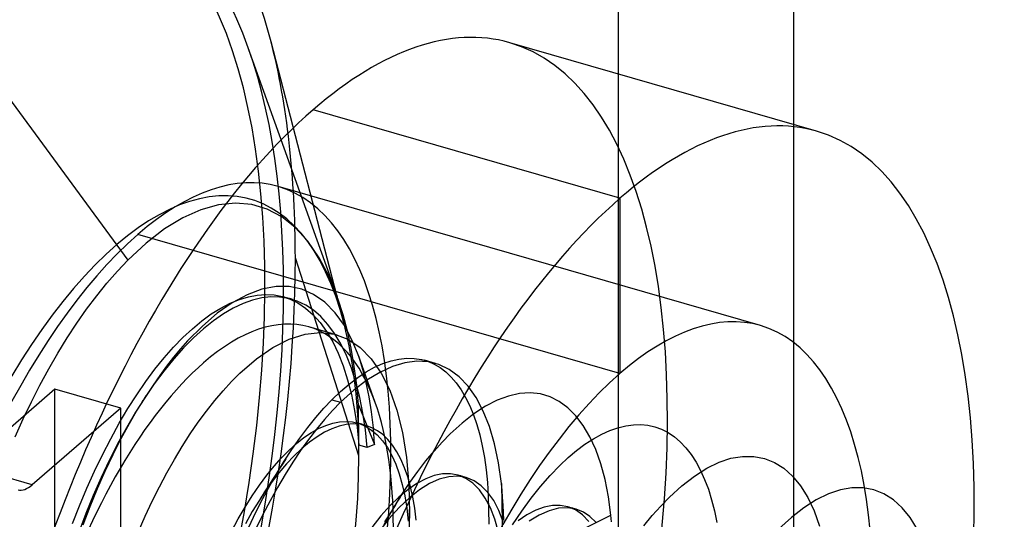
# Model space of a CAD drawing. Header units: millimetres. Extents: x -24 to 80, y -43 to 164.
# Tile 11 of 223: x -21.41 to -17.52, y 12.58 to 14.56. Entities that reach past the tile are written whole.
import ezdxf

# ---------------------------------------------------------------- set-up
doc = ezdxf.new("R2010")
doc.units = ezdxf.units.MM
doc.layers.add('MAIN-1', color=7, linetype='Continuous')
doc.layers.add('MAIN-2', color=7, linetype='Continuous')

msp = doc.modelspace()

# ---------------------------------------------------------------- linework, layer by layer
at = {"layer": 'MAIN-1'}
for p, q in [((-20.4494, 12.6874), (-20.4524, 12.683)), ((-20.4643, 12.6648), (-20.4673, 12.6602)), ((-20.4613, 12.6694), (-20.4643, 12.6648)), ((-20.4584, 12.674), (-20.4613, 12.6694)), ((-20.4554, 12.6785), (-20.4584, 12.674)), ((-20.4524, 12.683), (-20.4554, 12.6785)), ((-19.9107, 12.6717), (-19.9095, 12.6735)), ((-19.9095, 12.6735), (-19.9084, 12.6754)), ((-19.9084, 12.6754), (-19.9072, 12.6772)), ((-19.9072, 12.6772), (-19.9061, 12.679)), ((-19.9061, 12.679), (-19.9049, 12.6808)), ((-19.9049, 12.6808), (-19.9037, 12.6826))]:
    msp.add_line(p, q, dxfattribs=at)
at = {"layer": 'MAIN-2'}
for p, q in [((-19.0474, 6.2635), (-19.0474, 20.9859)), ((-18.3546, 6.0635), (-18.3546, 20.7859)), ((-21.8263, 14.7531), (-20.9863, 13.6099)), ((-20.1588, 13.4642), (-20.5108, 14.4492)), ((-20.1322, 13.3574), (-20.4211, 14.4734)), ((-18.2655, 14.1194), (-19.478, 14.4694)), ((-19.0421, 13.8541), (-20.2546, 14.2041)), ((-18.4874, 13.3508), (-20.3927, 13.9008)), ((-19.0421, 13.8541), (-19.0421, 13.1613)), ((-20.6287, 13.8282), (-20.698, 13.8088)), ((-20.5616, 13.835), (-20.6287, 13.8282)), ((-20.4971, 13.8294), (-20.5616, 13.835)), ((-20.4362, 13.8114), (-20.4971, 13.8294)), ((-20.7691, 13.7769), (-20.8414, 13.7327)), ((-20.698, 13.8088), (-20.7691, 13.7769)), ((-20.3788, 13.7813), (-20.4362, 13.8114)), ((-20.3251, 13.7391), (-20.3788, 13.7813)), ((-20.2755, 13.6849), (-20.3251, 13.7391)), ((-19.0421, 13.1613), (-20.9474, 13.7113)), ((-20.8414, 13.7327), (-20.914, 13.6769)), ((-20.914, 13.6769), (-20.9863, 13.6099)), ((-20.2303, 13.6189), (-20.2755, 13.6849)), ((-20.0736, 12.836), (-20.325, 13.6182)), ((-20.1901, 13.5417), (-20.2303, 13.6189)), ((-21.0281, 13.5658), (-20.9863, 13.6099)), ((-21.0693, 13.5187), (-21.0281, 13.5658)), ((-20.1552, 13.4542), (-20.1901, 13.5417)), ((-21.1099, 13.4685), (-21.0693, 13.5187)), ((-20.4011, 13.5047), (-20.457, 13.4941)), ((-20.349, 13.5048), (-20.4011, 13.5047)), ((-20.3, 13.4945), (-20.349, 13.5048)), ((-21.1498, 13.4156), (-21.1099, 13.4685)), ((-20.5154, 13.4728), (-20.5744, 13.441)), ((-20.5462, 13.4541), (-20.5103, 13.4649)), ((-20.457, 13.4941), (-20.5154, 13.4728)), ((-20.5103, 13.4649), (-20.4753, 13.4714)), ((-20.4753, 13.4714), (-20.4414, 13.4736)), ((-20.4223, 13.464), (-20.4575, 13.4598)), ((-20.4414, 13.4736), (-20.4083, 13.4716)), ((-20.3878, 13.4634), (-20.4223, 13.464)), ((-20.4083, 13.4716), (-20.3763, 13.4654)), ((-20.3523, 13.4578), (-20.3878, 13.4634)), ((-20.3763, 13.4654), (-20.3452, 13.455)), ((-20.3652, 13.4623), (-20.3707, 13.4639)), ((-20.2531, 13.4741), (-20.3, 13.4945)), ((-20.2087, 13.443), (-20.2531, 13.4741)), ((-20.5744, 13.441), (-20.6335, 13.3995)), ((-20.6199, 13.4197), (-20.5828, 13.439)), ((-20.5828, 13.439), (-20.5462, 13.4541)), ((-20.5313, 13.4374), (-20.5701, 13.4192)), ((-20.4937, 13.4509), (-20.5313, 13.4374)), ((-20.4575, 13.4598), (-20.4937, 13.4509)), ((-20.3597, 13.4608), (-20.3652, 13.4623)), ((-20.3542, 13.4592), (-20.3597, 13.4608)), ((-20.3487, 13.4576), (-20.3542, 13.4592)), ((-20.3175, 13.4473), (-20.3523, 13.4578)), ((-20.3432, 13.456), (-20.3487, 13.4576)), ((-20.3452, 13.455), (-20.3153, 13.4402)), ((-20.3377, 13.4544), (-20.3432, 13.456)), ((-20.2842, 13.4318), (-20.3175, 13.4473)), ((-20.3153, 13.4402), (-20.2843, 13.4193)), ((-20.2529, 13.4114), (-20.2842, 13.4318)), ((-20.1678, 13.4011), (-20.2087, 13.443)), ((-20.1359, 13.3932), (-20.1552, 13.4542)), ((-21.1887, 13.3599), (-21.1498, 13.4156)), ((-20.6946, 13.369), (-20.6572, 13.3964)), ((-20.6335, 13.3995), (-20.6925, 13.3488)), ((-20.6572, 13.3964), (-20.6199, 13.4197)), ((-20.6093, 13.3966), (-20.6485, 13.3696)), ((-20.5701, 13.4192), (-20.6093, 13.3966)), ((-20.2843, 13.4193), (-20.2548, 13.3933)), ((-20.2548, 13.3933), (-20.2271, 13.3625)), ((-20.2237, 13.386), (-20.2529, 13.4114)), ((-20.1961, 13.3555), (-20.2237, 13.386)), ((-20.1313, 13.3503), (-20.1678, 13.4011)), ((-20.1189, 13.3287), (-20.1359, 13.3932)), ((-21.2267, 13.3019), (-21.1887, 13.3599)), ((-20.6925, 13.3488), (-20.751, 13.2896)), ((-20.732, 13.3379), (-20.6946, 13.369)), ((-20.6485, 13.3696), (-20.6877, 13.3382)), ((-20.2271, 13.3625), (-20.2013, 13.3269)), ((-20.17, 13.3198), (-20.1961, 13.3555)), ((-20.1, 13.2919), (-20.1313, 13.3503)), ((-20.7692, 13.3031), (-20.732, 13.3379)), ((-20.6877, 13.3382), (-20.727, 13.3025)), ((-20.3491, 13.2968), (-20.2868, 13.3163)), ((-20.2868, 13.3163), (-20.227, 13.3226)), ((-20.1601, 13.3132), (-20.2715, 13.3454)), ((-20.227, 13.3226), (-20.1708, 13.3161)), ((-20.2013, 13.3269), (-20.1775, 13.2866)), ((-20.1708, 13.3161), (-20.1182, 13.2967)), ((-20.1456, 13.2789), (-20.17, 13.3198)), ((-20.1043, 13.2606), (-20.1189, 13.3287)), ((-21.2637, 13.2418), (-21.2267, 13.3019)), ((-20.8064, 13.2648), (-20.7692, 13.3031)), ((-20.751, 13.2896), (-20.7788, 13.2583)), ((-20.727, 13.3025), (-20.7665, 13.2625)), ((-20.4133, 13.2643), (-20.3491, 13.2968)), ((-20.1775, 13.2866), (-20.1557, 13.2414)), ((-20.1231, 13.2328), (-20.1456, 13.2789)), ((-20.1182, 13.2967), (-20.0694, 13.2644)), ((-20.0734, 13.2253), (-20.1, 13.2919)), ((-21.2995, 13.1797), (-21.2637, 13.2418)), ((-20.8433, 13.2229), (-20.8064, 13.2648)), ((-20.7788, 13.2583), (-20.8064, 13.2251)), ((-20.7665, 13.2625), (-20.8058, 13.2186)), ((-20.4788, 13.2193), (-20.4133, 13.2643)), ((-20.1557, 13.2414), (-20.1361, 13.1914)), ((-20.103, 13.1817), (-20.1231, 13.2328)), ((-20.0921, 13.1891), (-20.1043, 13.2606)), ((-20.0095, 13.0467), (-20.0756, 13.2316)), ((-20.0694, 13.2644), (-20.0248, 13.2195)), ((-20.8798, 13.1776), (-20.8433, 13.2229)), ((-20.8337, 13.1902), (-20.8607, 13.1536)), ((-20.8058, 13.2186), (-20.8446, 13.1709)), ((-20.8064, 13.2251), (-20.8337, 13.1902)), ((-20.5447, 13.1621), (-20.4788, 13.2193)), ((-20.1361, 13.1914), (-20.1187, 13.1366)), ((-20.0581, 13.1768), (-20.0734, 13.2253)), ((-20.0248, 13.2195), (-19.9856, 13.1627)), ((-20.0117, 13.1857), (-19.9789, 13.2004)), ((-19.9789, 13.2004), (-19.9468, 13.2113)), ((-19.9468, 13.2113), (-19.9155, 13.2184)), ((-19.8922, 13.2033), (-19.9408, 13.1887)), ((-19.9155, 13.2184), (-19.885, 13.2216)), ((-19.8454, 13.2095), (-19.8922, 13.2033)), ((-19.885, 13.2216), (-19.8555, 13.221)), ((-19.8555, 13.221), (-19.827, 13.2167)), ((-19.8007, 13.2073), (-19.8454, 13.2095)), ((-19.827, 13.2167), (-19.8015, 13.2093)), ((-19.7709, 13.2009), (-19.8145, 13.2135)), ((-19.8015, 13.2093), (-19.7769, 13.1986)), ((-19.758, 13.1968), (-19.8007, 13.2073)), ((-19.7769, 13.1986), (-19.7533, 13.1847)), ((-19.7166, 13.1771), (-19.758, 13.1968)), ((-21.3342, 13.1155), (-21.2995, 13.1797)), ((-20.916, 13.129), (-20.8798, 13.1776)), ((-20.8607, 13.1536), (-20.8874, 13.1153)), ((-20.8446, 13.1709), (-20.8828, 13.1198)), ((-20.5778, 13.1289), (-20.5447, 13.1621)), ((-20.0854, 13.1261), (-20.103, 13.1817)), ((-20.0822, 13.1143), (-20.0921, 13.1891)), ((-20.0787, 13.1451), (-20.045, 13.1672)), ((-20.0447, 13.1244), (-20.0581, 13.1768)), ((-20.045, 13.1672), (-20.0117, 13.1857)), ((-19.9908, 13.1656), (-20.0421, 13.1342)), ((-19.9408, 13.1887), (-19.9908, 13.1656)), ((-19.9856, 13.1627), (-19.9519, 13.0947)), ((-19.7533, 13.1847), (-19.7307, 13.1675)), ((-19.7307, 13.1675), (-19.7093, 13.1471)), ((-19.6778, 13.1485), (-19.7166, 13.1771)), ((-21.368, 13.0494), (-21.3342, 13.1155)), ((-20.9516, 13.0772), (-20.916, 13.129)), ((-20.8828, 13.1198), (-20.9201, 13.0654)), ((-20.8874, 13.1153), (-20.9137, 13.0755)), ((-20.6108, 13.093), (-20.5778, 13.1289)), ((-20.1467, 13.0899), (-20.1126, 13.1192)), ((-20.1187, 13.1366), (-20.1037, 13.0777)), ((-20.1126, 13.1192), (-20.0787, 13.1451)), ((-20.0421, 13.1342), (-20.0941, 13.0947)), ((-20.0703, 13.0666), (-20.0854, 13.1261)), ((-20.0748, 13.0365), (-20.0822, 13.1143)), ((-20.0332, 13.0684), (-20.0447, 13.1244)), ((-19.7093, 13.1471), (-19.689, 13.1235)), ((-19.689, 13.1235), (-19.67, 13.0966)), ((-19.6423, 13.1113), (-19.6778, 13.1485)), ((-21.275, 13.0986), (-21.625, 12.7955)), ((-21.275, 12.4924), (-21.275, 13.0986)), ((-21.0152, 13.0236), (-21.275, 13.0986)), ((-20.9867, 13.0221), (-20.9516, 13.0772)), ((-20.9137, 13.0755), (-20.9481, 13.0201)), ((-20.9137, 13.0755), (-20.9166, 13.071)), ((-20.6436, 13.0542), (-20.6108, 13.093)), ((-20.1809, 13.057), (-20.1467, 13.0899)), ((-20.0941, 13.0947), (-20.1464, 13.0471)), ((-20.1037, 13.0777), (-20.0912, 13.0148)), ((-19.9519, 13.0947), (-19.924, 13.016)), ((-19.67, 13.0966), (-19.6523, 13.0665)), ((-19.6103, 13.0657), (-19.6423, 13.1113)), ((-19.4392, 13.0817), (-19.4829, 13.0719)), ((-19.397, 13.0846), (-19.4392, 13.0817)), ((-19.3567, 13.0804), (-19.397, 13.0846)), ((-19.3183, 13.0691), (-19.3567, 13.0804)), ((-21.4008, 12.9813), (-21.368, 13.0494)), ((-20.9201, 13.0654), (-20.9567, 13.0077)), ((-20.9285, 13.0526), (-20.9315, 13.0479)), ((-20.9255, 13.0572), (-20.9285, 13.0526)), ((-20.9225, 13.0618), (-20.9255, 13.0572)), ((-20.9196, 13.0664), (-20.9225, 13.0618)), ((-20.9166, 13.071), (-20.9196, 13.0664)), ((-20.6762, 13.0126), (-20.6436, 13.0542)), ((-20.2127, 13.0234), (-20.1809, 13.057)), ((-20.1809, 13.057), (-20.1464, 13.0471)), ((-20.1464, 13.0471), (-20.1783, 13.0142)), ((-20.0739, 12.8782), (-20.0748, 13.0365)), ((-20.0748, 13.0365), (-20.0116, 12.8802)), ((-20.0579, 13.0036), (-20.0703, 13.0666)), ((-20.0238, 13.009), (-20.0332, 13.0684)), ((-19.6523, 13.0665), (-19.636, 13.0335)), ((-19.5822, 13.0121), (-19.6103, 13.0657)), ((-19.5276, 13.0552), (-19.5732, 13.0316)), ((-19.4829, 13.0719), (-19.5276, 13.0552)), ((-19.282, 13.0509), (-19.3183, 13.0691)), ((-19.2478, 13.0258), (-19.282, 13.0509)), ((-21.0152, 13.0236), (-21.3652, 12.7205)), ((-21.0211, 12.964), (-20.9867, 13.0221)), ((-21.0152, 12.4174), (-21.0152, 13.0236)), ((-20.9567, 13.0077), (-20.9926, 12.9465)), ((-20.9481, 13.0201), (-20.9816, 12.9624)), ((-20.7085, 12.9685), (-20.6762, 13.0126)), ((-20.2445, 12.9868), (-20.2127, 13.0234)), ((-20.1783, 13.0142), (-20.2101, 12.9786)), ((-20.0912, 13.0148), (-20.0813, 12.9482)), ((-20.0481, 12.9376), (-20.0579, 13.0036)), ((-20.0166, 12.9462), (-20.0238, 13.009)), ((-19.924, 13.016), (-19.9021, 12.9271)), ((-19.6195, 13.0015), (-19.6662, 12.9649)), ((-19.636, 13.0335), (-19.6212, 12.9976)), ((-19.6212, 12.9976), (-19.608, 12.959)), ((-19.5732, 13.0316), (-19.6195, 13.0015)), ((-19.558, 12.9509), (-19.5822, 13.0121)), ((-19.2161, 12.994), (-19.2478, 13.0258)), ((-21.4327, 12.9107), (-21.4008, 12.9813)), ((-21.0547, 12.9032), (-21.0211, 12.964)), ((-20.9816, 12.9624), (-21.0142, 12.9024)), ((-20.7404, 12.9218), (-20.7085, 12.9685)), ((-20.2761, 12.9475), (-20.2445, 12.9868)), ((-20.2101, 12.9786), (-20.2418, 12.9403)), ((-20.205, 12.9557), (-20.1773, 12.9645)), ((-20.1773, 12.9645), (-20.1503, 12.9698)), ((-20.1238, 12.9593), (-20.1518, 12.953)), ((-20.1503, 12.9698), (-20.124, 12.9713)), ((-20.124, 12.9713), (-20.0986, 12.9693)), ((-20.0965, 12.9618), (-20.1238, 12.9593)), ((-20.0986, 12.9693), (-20.0723, 12.9628)), ((-20.07, 12.9603), (-20.0965, 12.9618)), ((-20.0732, 12.9632), (-20.0787, 12.9648)), ((-20.0677, 12.9616), (-20.0732, 12.9632)), ((-20.0723, 12.9628), (-20.0473, 12.9522)), ((-20.0458, 12.9553), (-20.07, 12.9603)), ((-20.0622, 12.9601), (-20.0677, 12.9616)), ((-20.0567, 12.9585), (-20.0622, 12.9601)), ((-20.0512, 12.9569), (-20.0567, 12.9585)), ((-20.0457, 12.9553), (-20.0512, 12.9569)), ((-19.6662, 12.9649), (-19.7132, 12.9219)), ((-19.608, 12.959), (-19.5964, 12.9179)), ((-19.1871, 12.9555), (-19.2161, 12.994)), ((-19.0194, 12.9544), (-18.9892, 12.9586)), ((-18.9892, 12.9586), (-18.9598, 12.9593)), ((-18.9598, 12.9593), (-18.9315, 12.9566)), ((-18.9315, 12.9566), (-18.904, 12.9505)), ((-20.9926, 12.9465), (-21.0272, 12.8833)), ((-20.7718, 12.8726), (-20.7404, 12.9218)), ((-20.3075, 12.9055), (-20.2761, 12.9475)), ((-20.2909, 12.9075), (-20.2618, 12.9272)), ((-20.2418, 12.9403), (-20.2733, 12.8994)), ((-20.2618, 12.9272), (-20.2331, 12.9433)), ((-20.2096, 12.9288), (-20.2392, 12.911)), ((-20.2331, 12.9433), (-20.205, 12.9557)), ((-20.1804, 12.9428), (-20.2096, 12.9288)), ((-20.1518, 12.953), (-20.1804, 12.9428)), ((-20.0813, 12.9482), (-20.0739, 12.8782)), ((-20.0409, 12.8686), (-20.0481, 12.9376)), ((-20.0473, 12.9522), (-20.0235, 12.9373)), ((-20.0227, 12.9468), (-20.0458, 12.9553)), ((-20.0235, 12.9373), (-20.0012, 12.9183)), ((-20.0006, 12.9348), (-20.0227, 12.9468)), ((-20.0116, 12.8802), (-20.0166, 12.9462)), ((-20.0012, 12.9183), (-19.9804, 12.8952)), ((-19.9797, 12.9192), (-20.0006, 12.9348)), ((-19.9598, 12.9002), (-19.9797, 12.9192)), ((-19.9021, 12.9271), (-19.8864, 12.8284)), ((-19.7451, 12.8893), (-19.7132, 12.9219)), ((-19.5964, 12.9179), (-19.5865, 12.8744)), ((-19.538, 12.8826), (-19.558, 12.9509)), ((-19.1609, 12.9108), (-19.1871, 12.9555)), ((-19.1473, 12.9027), (-19.1145, 12.9208)), ((-19.1145, 12.9208), (-19.0822, 12.9355)), ((-19.0822, 12.9355), (-19.0505, 12.9467)), ((-19.0505, 12.9467), (-19.0194, 12.9544)), ((-18.904, 12.9505), (-18.8775, 12.9409)), ((-18.8775, 12.9409), (-18.8519, 12.9278)), ((-18.8519, 12.9278), (-18.8273, 12.9112)), ((-21.0873, 12.8399), (-21.0547, 12.9032)), ((-21.0272, 12.8833), (-21.0607, 12.8174)), ((-21.0142, 12.9024), (-21.0461, 12.8395)), ((-20.3497, 12.8578), (-20.3202, 12.8843)), ((-20.3385, 12.8609), (-20.3075, 12.9055)), ((-20.3202, 12.8843), (-20.2909, 12.9075)), ((-20.2733, 12.8994), (-20.3044, 12.8559)), ((-20.2691, 12.8895), (-20.2993, 12.8643)), ((-20.2392, 12.911), (-20.2691, 12.8895)), ((-20.0116, 12.8802), (-20.0409, 12.8686)), ((-19.9804, 12.8952), (-19.9612, 12.8681)), ((-19.9411, 12.8776), (-19.9598, 12.9002)), ((-19.777, 12.8537), (-19.7451, 12.8893)), ((-19.5223, 12.8076), (-19.538, 12.8826)), ((-19.2137, 12.8563), (-19.1804, 12.8811)), ((-19.1804, 12.8811), (-19.1473, 12.9027)), ((-19.1378, 12.8601), (-19.1609, 12.9108)), ((-18.8273, 12.9112), (-18.8038, 12.8911)), ((-18.8038, 12.8911), (-18.7816, 12.8676)), ((-21.1187, 12.7744), (-21.0873, 12.8399)), ((-20.8026, 12.8212), (-20.7718, 12.8726)), ((-20.3792, 12.828), (-20.3497, 12.8578)), ((-20.3691, 12.8137), (-20.3385, 12.8609)), ((-20.3044, 12.8559), (-20.3352, 12.8099)), ((-20.2993, 12.8643), (-20.3297, 12.8355)), ((-20.0409, 12.8686), (-20.0739, 12.8782)), ((-19.9612, 12.8681), (-19.9437, 12.8372)), ((-19.9238, 12.8515), (-19.9411, 12.8776)), ((-19.9078, 12.8217), (-19.9238, 12.8515)), ((-19.809, 12.8152), (-19.777, 12.8537)), ((-19.5865, 12.8744), (-19.5781, 12.8286)), ((-19.247, 12.8282), (-19.2137, 12.8563)), ((-19.1178, 12.8035), (-19.1378, 12.8601)), ((-18.7816, 12.8676), (-18.7609, 12.8408)), ((-18.7609, 12.8408), (-18.7416, 12.8108)), ((-21.0607, 12.8174), (-21.0929, 12.7492)), ((-21.0461, 12.8395), (-21.0774, 12.7735)), ((-20.8328, 12.7677), (-20.8026, 12.8212)), ((-20.4085, 12.795), (-20.3792, 12.828)), ((-20.4004, 12.7622), (-20.3691, 12.8137)), ((-20.36, 12.8033), (-20.3902, 12.7677)), ((-20.3735, 12.8069), (-20.3846, 12.7894)), ((-20.3624, 12.8242), (-20.3735, 12.8069)), ((-20.3352, 12.8099), (-20.3656, 12.7615)), ((-20.3297, 12.8355), (-20.36, 12.8033)), ((-19.9437, 12.8372), (-19.9281, 12.8024)), ((-19.9281, 12.8024), (-19.9143, 12.7641)), ((-19.8934, 12.7885), (-19.9078, 12.8217)), ((-19.8864, 12.8284), (-19.8771, 12.7213)), ((-19.8408, 12.7738), (-19.809, 12.8152)), ((-19.5781, 12.8286), (-19.5714, 12.7805)), ((-19.5109, 12.7265), (-19.5223, 12.8076)), ((-19.2804, 12.7969), (-19.247, 12.8282)), ((-19.1011, 12.7414), (-19.1178, 12.8035)), ((-18.7416, 12.8108), (-18.7238, 12.7778)), ((-18.6992, 12.7864), (-18.6508, 12.8099)), ((-18.6508, 12.8099), (-18.6037, 12.8256)), ((-18.6037, 12.8256), (-18.558, 12.8334)), ((-18.558, 12.8334), (-18.5138, 12.8334)), ((-18.5138, 12.8334), (-18.4715, 12.8254)), ((-18.4715, 12.8254), (-18.4317, 12.8097)), ((-18.4317, 12.8097), (-18.3946, 12.7863)), ((-21.3652, 12.7205), (-21.625, 12.7955)), ((-21.1489, 12.707), (-21.1187, 12.7744)), ((-21.0774, 12.7735), (-21.1079, 12.7047)), ((-20.8621, 12.7124), (-20.8328, 12.7677)), ((-20.4376, 12.759), (-20.4085, 12.795)), ((-20.4311, 12.708), (-20.4004, 12.7622)), ((-20.3902, 12.7677), (-20.42, 12.7291)), ((-20.3948, 12.7735), (-20.4051, 12.7574)), ((-20.3846, 12.7894), (-20.3948, 12.7735)), ((-19.9143, 12.7641), (-19.9025, 12.7222)), ((-19.8806, 12.7522), (-19.8934, 12.7885)), ((-19.8724, 12.7295), (-19.8408, 12.7738)), ((-19.7431, 12.7637), (-19.7759, 12.7571)), ((-19.7116, 12.7642), (-19.7431, 12.7637)), ((-19.6818, 12.7587), (-19.7116, 12.7642)), ((-19.5714, 12.7805), (-19.5663, 12.7301)), ((-19.3182, 12.7577), (-19.2804, 12.7969)), ((-18.7483, 12.7554), (-18.6992, 12.7864)), ((-18.7238, 12.7778), (-18.7076, 12.7418)), ((-18.3946, 12.7863), (-18.3603, 12.7552)), ((-21.0929, 12.7492), (-21.1237, 12.6791)), ((-20.4665, 12.7199), (-20.4376, 12.759)), ((-20.42, 12.7291), (-20.4494, 12.6874)), ((-20.4259, 12.7248), (-20.4361, 12.7089)), ((-20.4154, 12.7412), (-20.4259, 12.7248)), ((-20.4051, 12.7574), (-20.4154, 12.7412)), ((-20.3656, 12.7615), (-20.3955, 12.7107)), ((-19.9037, 12.6826), (-19.8724, 12.7295)), ((-19.8696, 12.7132), (-19.8806, 12.7522)), ((-19.8445, 12.7261), (-19.8798, 12.702)), ((-19.8098, 12.7445), (-19.8445, 12.7261)), ((-19.7948, 12.726), (-19.8343, 12.7015)), ((-19.7759, 12.7571), (-19.8098, 12.7445)), ((-19.7562, 12.7432), (-19.7948, 12.726)), ((-19.7189, 12.7529), (-19.7562, 12.7432)), ((-19.6832, 12.755), (-19.7189, 12.7529)), ((-19.6495, 12.7493), (-19.6832, 12.755)), ((-19.6798, 12.7581), (-19.6826, 12.7589)), ((-19.6516, 12.7461), (-19.6818, 12.7587)), ((-19.6771, 12.7573), (-19.6798, 12.7581)), ((-19.6743, 12.7565), (-19.6771, 12.7573)), ((-19.6716, 12.7557), (-19.6743, 12.7565)), ((-19.6688, 12.7549), (-19.6716, 12.7557)), ((-19.6661, 12.7541), (-19.6688, 12.7549)), ((-19.6633, 12.7533), (-19.6661, 12.7541)), ((-19.6606, 12.7525), (-19.6633, 12.7533)), ((-19.6578, 12.7517), (-19.6606, 12.7525)), ((-19.655, 12.7509), (-19.6578, 12.7517)), ((-19.6523, 12.7501), (-19.655, 12.7509)), ((-19.6495, 12.7494), (-19.6523, 12.7501)), ((-19.6235, 12.7267), (-19.6516, 12.7461)), ((-19.6189, 12.7367), (-19.6495, 12.7493)), ((-19.5977, 12.7007), (-19.6235, 12.7267)), ((-19.5905, 12.7172), (-19.6189, 12.7367)), ((-19.5663, 12.7301), (-19.5629, 12.6773)), ((-19.5109, 12.7265), (-19.5047, 12.4147)), ((-19.5082, 12.6985), (-19.5109, 12.7265)), ((-19.3559, 12.7145), (-19.3182, 12.7577)), ((-19.0877, 12.6739), (-19.1011, 12.7414)), ((-18.7977, 12.7171), (-18.7483, 12.7554)), ((-18.7076, 12.7418), (-18.693, 12.703)), ((-18.3603, 12.7552), (-18.3287, 12.7166)), ((-21.1777, 12.6379), (-21.1489, 12.707)), ((-21.1079, 12.7047), (-21.1373, 12.6339)), ((-20.8905, 12.6555), (-20.8621, 12.7124)), ((-20.4951, 12.6778), (-20.4665, 12.7199)), ((-20.4612, 12.6516), (-20.4311, 12.708)), ((-20.4463, 12.6929), (-20.4567, 12.6767)), ((-20.4361, 12.7089), (-20.4463, 12.6929)), ((-20.3955, 12.7107), (-20.4248, 12.6579)), ((-19.8798, 12.702), (-19.9155, 12.6725)), ((-19.9025, 12.7222), (-19.8926, 12.6769)), ((-19.8771, 12.7213), (-19.8745, 12.6069)), ((-19.8343, 12.7015), (-19.8745, 12.6699)), ((-19.8604, 12.6717), (-19.8696, 12.7132)), ((-19.5745, 12.6683), (-19.5977, 12.7007)), ((-19.5645, 12.691), (-19.5905, 12.7172)), ((-19.5412, 12.6583), (-19.5645, 12.691)), ((-19.5058, 12.67), (-19.5082, 12.6985)), ((-19.3935, 12.6675), (-19.3559, 12.7145)), ((-18.8471, 12.6718), (-18.7977, 12.7171)), ((-18.693, 12.703), (-18.68, 12.6616)), ((-18.3287, 12.7166), (-18.3002, 12.6706)), ((-18.218, 12.6846), (-18.2663, 12.6612)), ((-18.1709, 12.7004), (-18.218, 12.6846)), ((-18.1253, 12.7084), (-18.1709, 12.7004)), ((-18.0814, 12.7086), (-18.1253, 12.7084)), ((-18.0394, 12.7009), (-18.0814, 12.7086)), ((-17.9994, 12.6852), (-18.0394, 12.7009)), ((-17.9619, 12.6616), (-17.9994, 12.6852)), ((-21.1237, 12.6791), (-21.1531, 12.607)), ((-20.9179, 12.597), (-20.8905, 12.6555)), ((-20.5231, 12.6329), (-20.4951, 12.6778)), ((-20.4673, 12.6602), (-20.4952, 12.615)), ((-20.4903, 12.5932), (-20.4612, 12.6516)), ((-20.4567, 12.6767), (-20.4673, 12.6602)), ((-20.4248, 12.6579), (-20.4533, 12.6031)), ((-19.9155, 12.6725), (-19.9513, 12.6376)), ((-19.9429, 12.6192), (-19.9107, 12.6717)), ((-19.9208, 12.6555), (-19.9311, 12.6393)), ((-19.9106, 12.6716), (-19.9208, 12.6555)), ((-19.8745, 12.6699), (-19.915, 12.6314)), ((-19.8926, 12.6769), (-19.8848, 12.6284)), ((-19.853, 12.6278), (-19.8604, 12.6717)), ((-19.5542, 12.6294), (-19.5745, 12.6683)), ((-19.5629, 12.6773), (-19.5611, 12.6224)), ((-19.5208, 12.6193), (-19.5412, 12.6583)), ((-19.504, 12.6408), (-19.5058, 12.67)), ((-19.4306, 12.6168), (-19.3935, 12.6675)), ((-19.0778, 12.6013), (-19.0877, 12.6739)), ((-18.8809, 12.637), (-18.8471, 12.6718)), ((-18.68, 12.6616), (-18.6686, 12.6176)), ((-18.2663, 12.6612), (-18.3153, 12.6303)), ((-18.3002, 12.6706), (-18.2749, 12.6176)), ((-17.9271, 12.6302), (-17.9619, 12.6616)), ((-21.205, 12.5673), (-21.1777, 12.6379)), ((-21.1531, 12.607), (-21.181, 12.5332)), ((-21.1373, 12.6339), (-21.1651, 12.5617)), ((-20.5506, 12.5856), (-20.5231, 12.6329)), ((-20.4952, 12.615), (-20.5226, 12.5669)), ((-19.9513, 12.6376), (-19.987, 12.5975)), ((-19.9744, 12.5644), (-19.9429, 12.6192)), ((-19.9519, 12.6066), (-19.9621, 12.5906)), ((-19.915, 12.6314), (-19.9554, 12.5861)), ((-19.9414, 12.623), (-19.9519, 12.6066)), ((-19.9311, 12.6393), (-19.9414, 12.623)), ((-19.8848, 12.6284), (-19.8791, 12.5769)), ((-19.8745, 12.6069), (-19.8782, 12.4911)), ((-19.8744, 12.6158), (-19.8745, 12.6234)), ((-19.8744, 12.5967), (-19.8744, 12.6158)), ((-19.8474, 12.5816), (-19.853, 12.6278)), ((-19.5611, 12.6224), (-19.561, 12.5654)), ((-19.5368, 12.5844), (-19.5542, 12.6294)), ((-19.5035, 12.5742), (-19.5208, 12.6193)), ((-19.5026, 12.611), (-19.504, 12.6408)), ((-19.5017, 12.5807), (-19.5026, 12.611)), ((-19.4673, 12.5626), (-19.4306, 12.6168)), ((-19.3753, 12.6201), (-19.4097, 12.6023)), ((-19.3418, 12.6321), (-19.3753, 12.6201)), ((-19.3225, 12.6183), (-19.3613, 12.6013)), ((-19.3093, 12.6385), (-19.3418, 12.6321)), ((-19.285, 12.6278), (-19.3225, 12.6183)), ((-19.278, 12.639), (-19.3093, 12.6385)), ((-19.249, 12.6297), (-19.285, 12.6278)), ((-19.2481, 12.6336), (-19.278, 12.639)), ((-19.215, 12.624), (-19.249, 12.6297)), ((-19.2181, 12.6212), (-19.2481, 12.6336)), ((-19.2454, 12.6328), (-19.2481, 12.6336)), ((-19.2426, 12.632), (-19.2454, 12.6328)), ((-19.2399, 12.6312), (-19.2426, 12.632)), ((-19.2372, 12.6304), (-19.2399, 12.6312)), ((-19.2344, 12.6296), (-19.2372, 12.6304)), ((-19.2316, 12.6288), (-19.2344, 12.6296)), ((-19.2289, 12.628), (-19.2316, 12.6288)), ((-19.2261, 12.6272), (-19.2289, 12.628)), ((-19.2234, 12.6264), (-19.2261, 12.6272)), ((-19.2206, 12.6256), (-19.2234, 12.6264)), ((-19.2179, 12.6248), (-19.2206, 12.6256)), ((-19.1902, 12.6019), (-19.2181, 12.6212)), ((-19.2151, 12.624), (-19.2179, 12.6248)), ((-19.1869, 12.6126), (-19.215, 12.624)), ((-19.1607, 12.5953), (-19.1869, 12.6126)), ((-18.9146, 12.5991), (-18.8809, 12.637)), ((-18.6686, 12.6176), (-18.6588, 12.5712)), ((-18.3153, 12.6303), (-18.3648, 12.5921)), ((-18.2749, 12.6176), (-18.2531, 12.5578)), ((-17.8952, 12.591), (-17.9271, 12.6302)), ((-20.9444, 12.5368), (-20.9179, 12.597)), ((-20.5773, 12.5359), (-20.5506, 12.5856)), ((-20.5185, 12.5332), (-20.4903, 12.5932)), ((-20.4533, 12.6031), (-20.481, 12.5467)), ((-19.987, 12.5975), (-20.0224, 12.5524)), ((-19.9554, 12.5861), (-19.9955, 12.5343)), ((-19.9621, 12.5906), (-19.9724, 12.5744)), ((-19.8744, 12.5775), (-19.8744, 12.5967)), ((-19.5227, 12.5333), (-19.5368, 12.5844)), ((-19.4716, 12.4051), (-19.0778, 12.6013)), ((-19.4097, 12.6023), (-19.4446, 12.5789)), ((-19.3613, 12.6013), (-19.401, 12.577)), ((-19.1648, 12.576), (-19.1902, 12.6019)), ((-19.1366, 12.5722), (-19.1607, 12.5953)), ((-19.0751, 12.5738), (-19.0778, 12.6013)), ((-18.9482, 12.558), (-18.9146, 12.5991)), ((-18.3648, 12.5921), (-18.4143, 12.547)), ((-17.8666, 12.5444), (-17.8952, 12.591))]:
    msp.add_line(p, q, dxfattribs=at)
for centre, major_axis, start_param, end_param in [((-21.9, 12.2543), (0.8737, 3.0264), -0.631808, 2.158799), ((-21.9, 12.2543), (-0.8071, -2.7958), 0.588003, 3.141599), ((-21.8263, 12.233), (0.8071, 2.7958), -0.54126, 0.000007), ((-20.2546, 11.7793), (-0.7766, -2.6902), -3.141586, -2.55359), ((-21.8263, 12.233), (0.8071, 2.7958), -2.55359, -0.54126), ((-21.9, 12.2543), (0.8737, 3.0264), -0.982794, -0.631808), ((-20.2546, 11.7793), (-0.7766, -2.6902), 0.588003, 3.141599), ((-20.2546, 11.7793), (-0.7766, -2.6902), -2.55359, 0.000007), ((-19.0421, 11.4293), (0.7766, 2.6902), 0.000007, 0.588003), ((-19.0421, 11.4293), (0.7766, 2.6902), -2.55359, 0.000007), ((-21.034, 12.0043), (-0.5327, -1.8455), 2.509784, 5.300392), ((-20.9474, 11.9793), (0.5547, 1.9215), 0.000007, 0.588003), ((-20.9474, 11.9793), (0.5547, 1.9215), -2.55359, 0.000007), ((-19.0421, 11.4293), (0.7766, 2.6902), 0.588003, 3.141599), ((-20.9474, 11.9793), (0.5547, 1.9215), 0.588003, 3.141599), ((-21.9, 12.2543), (0.8737, 3.0264), -2.509897, -0.982794), ((-19.0421, 11.4293), (-0.5547, -1.9215), -3.141586, -2.55359), ((-20.6876, 11.9043), (-0.416, -1.4412), 3.141591, 3.729595), ((-21.034, 12.0043), (-0.5327, -1.8455), 2.158799, 2.509784), ((-19.0421, 11.4293), (-0.5547, -1.9215), 0.588003, 3.141599), ((-20.6876, 11.9043), (-0.416, -1.4412), 2.600349, 3.141591), ((-20.6876, 11.9043), (-0.416, -1.4412), -2.55359, -1.642637), ((-19.0421, 11.4293), (-0.5547, -1.9215), -2.55359, 0.000007), ((-20.6876, 11.9043), (-0.416, -1.4412), 0.828987, 2.600349), ((-21.034, 12.0043), (-0.5327, -1.8455), 0.631696, 2.158799), ((-21.3652, 12.8937), (0.0555, 0.1922), -3.141586, -2.55359)]:
    msp.add_ellipse(centre, major_axis=major_axis, ratio=0.433013, start_param=start_param, end_param=end_param, dxfattribs=at)

doc.saveas('drawing.dxf')
